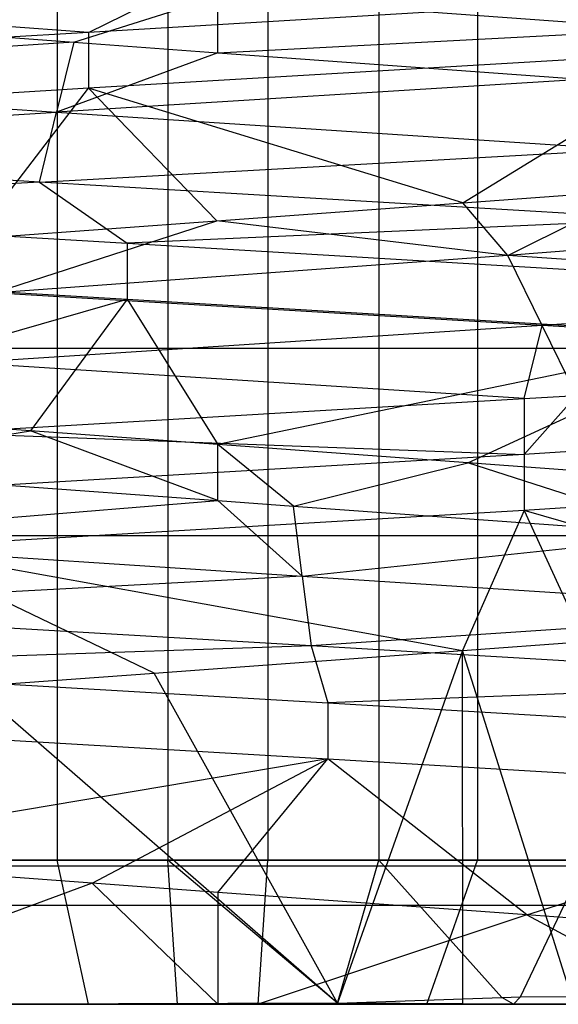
# Model space of a CAD drawing. Extents: x -23.4 to 23.6, y 0.3 to 4.
# Tile 119 of 189: x 17.1818 to 17.215, y 2.5211 to 2.5817. Entities that reach past the tile are written whole.
import ezdxf

# ---------------------------------------------------------------- set-up
doc = ezdxf.new("R2010")
doc.units = 0
doc.header["$MEASUREMENT"] = 0
doc.layers.get('0').update_dxf_attribs({"color": 13, "linetype": 'CONTINUOUS'})

# ---------------------------------------------------------------- blocks, each defined once
blk = doc.blocks.new('FOURTY_V_PM_STL')
at = {"color": 0}
for p, q in [((17.184144, 2.796708, -0.235595), (17.184144, 2.529983, -0.235595)), ((17.184144, 2.796708, -0.235595), (17.184144, 2.529983, -0.235595)), ((17.190965, 2.796708, -0.078801), (17.190965, 2.529983, -0.078801)), ((17.190965, 2.796708, -0.078801), (17.190965, 2.529983, -0.078801)), ((17.197137, 2.796708, -0.23616), (17.197137, 2.529983, -0.23616)), ((17.197137, 2.796708, -0.23616), (17.197137, 2.529983, -0.23616)), ((17.203958, 2.796708, -0.079366), (17.203958, 2.529983, -0.079366)), ((17.203958, 2.796708, -0.079366), (17.203958, 2.529983, -0.079366)), ((17.210045, 2.796708, -0.234579), (17.210045, 2.529983, -0.234579)), ((17.210045, 2.796708, -0.234579), (17.210045, 2.529983, -0.234579)), ((17.186093, 2.580934, -0.079979), (17.194052, 2.584848, -0.079571)), ((17.186093, 2.580934, -0.079979), (17.194052, 2.584848, -0.079571)), ((17.224324, 2.583188, -0.085694), (17.186093, 2.580934, -0.079979)), ((17.224324, 2.583188, -0.085694), (17.186093, 2.580934, -0.079979)), ((17.186093, 2.580934, -0.079979), (17.159938, 2.582837, -0.087437)), ((17.186093, 2.580934, -0.079979), (17.159938, 2.582837, -0.087437)), ((17.185172, 2.580328, -0.219843), (17.194052, 2.583126, -0.220472)), ((17.185172, 2.580328, -0.219843), (17.194052, 2.583126, -0.220472)), ((17.194052, 2.579681, -0.220472), (17.194052, 2.583126, -0.220472)), ((17.194052, 2.579681, -0.220472), (17.194052, 2.583126, -0.220472)), ((17.221633, 2.581115, -0.214113), (17.194052, 2.583126, -0.220472)), ((17.221633, 2.581115, -0.214113), (17.194052, 2.583126, -0.220472)), ((17.16478, 2.581815, -0.213259), (17.185172, 2.580328, -0.219843)), ((17.16478, 2.581815, -0.213259), (17.185172, 2.580328, -0.219843)), ((17.186093, 2.580934, -0.079979), (17.150532, 2.578827, -0.09286)), ((17.186093, 2.580934, -0.079979), (17.150532, 2.578827, -0.09286)), ((17.186093, 2.580934, -0.079979), (17.186093, 2.577489, -0.079979)), ((17.186093, 2.580934, -0.079979), (17.186093, 2.577489, -0.079979)), ((17.194052, 2.579681, -0.220472), (17.221633, 2.581115, -0.214113)), ((17.194052, 2.579681, -0.220472), (17.221633, 2.581115, -0.214113)), ((17.185172, 2.580328, -0.219843), (17.1523, 2.578125, -0.214227)), ((17.185172, 2.580328, -0.219843), (17.1523, 2.578125, -0.214227)), ((17.185172, 2.580328, -0.219843), (17.184119, 2.576022, -0.227227)), ((17.185172, 2.580328, -0.219843), (17.184119, 2.576022, -0.227227)), ((17.185172, 2.580328, -0.219843), (17.194052, 2.579681, -0.220472)), ((17.185172, 2.580328, -0.219843), (17.194052, 2.579681, -0.220472)), ((17.194052, 2.579681, -0.220472), (17.184119, 2.576022, -0.227227)), ((17.194052, 2.579681, -0.220472), (17.184119, 2.576022, -0.227227)), ((17.224324, 2.579743, -0.085694), (17.186093, 2.577489, -0.079979)), ((17.224324, 2.579743, -0.085694), (17.186093, 2.577489, -0.079979)), ((17.194052, 2.579681, -0.220472), (17.216563, 2.578039, -0.216312)), ((17.194052, 2.579681, -0.220472), (17.216563, 2.578039, -0.216312)), ((17.209127, 2.570445, -0.096319), (17.224324, 2.579743, -0.085694)), ((17.209127, 2.570445, -0.096319), (17.224324, 2.579743, -0.085694)), ((17.1523, 2.578125, -0.214227), (17.184119, 2.576022, -0.227227)), ((17.1523, 2.578125, -0.214227), (17.184119, 2.576022, -0.227227)), ((17.216563, 2.578039, -0.216312), (17.184119, 2.576022, -0.227227)), ((17.216563, 2.578039, -0.216312), (17.184119, 2.576022, -0.227227)), ((17.186093, 2.577489, -0.079979), (17.150532, 2.575382, -0.09286)), ((17.186093, 2.577489, -0.079979), (17.150532, 2.575382, -0.09286)), ((17.178979, 2.568247, -0.096318), (17.186093, 2.577489, -0.079979)), ((17.178979, 2.568247, -0.096318), (17.186093, 2.577489, -0.079979)), ((17.209127, 2.570445, -0.096319), (17.186093, 2.577489, -0.079979)), ((17.193983, 2.569341, -0.094488), (17.186093, 2.577489, -0.079979)), ((17.209127, 2.570445, -0.096319), (17.186093, 2.577489, -0.079979)), ((17.193983, 2.569341, -0.094488), (17.186093, 2.577489, -0.079979)), ((17.14788, 2.573819, -0.220234), (17.184119, 2.576022, -0.227227)), ((17.14788, 2.573819, -0.220234), (17.184119, 2.576022, -0.227227)), ((17.183068, 2.571716, -0.234611), (17.184119, 2.576022, -0.227227)), ((17.183068, 2.571716, -0.234611), (17.184119, 2.576022, -0.227227)), ((17.184119, 2.576022, -0.227227), (17.219229, 2.573733, -0.223278)), ((17.184119, 2.576022, -0.227227), (17.219229, 2.573733, -0.223278)), ((17.183068, 2.571716, -0.234611), (17.14788, 2.573819, -0.220234)), ((17.183068, 2.571716, -0.234611), (17.14788, 2.573819, -0.220234)), ((17.183068, 2.571716, -0.234611), (17.219229, 2.573733, -0.223278)), ((17.183068, 2.571716, -0.234611), (17.219229, 2.573733, -0.223278)), ((17.183068, 2.571716, -0.234611), (17.15243, 2.570081, -0.223339)), ((17.183068, 2.571716, -0.234611), (17.15243, 2.570081, -0.223339)), ((17.221894, 2.569427, -0.230244), (17.183068, 2.571716, -0.234611)), ((17.183068, 2.571716, -0.234611), (17.188474, 2.567952, -0.235189)), ((17.183068, 2.571716, -0.234611), (17.188474, 2.567952, -0.235189)), ((17.221894, 2.569427, -0.230244), (17.183068, 2.571716, -0.234611)), ((17.209127, 2.570445, -0.096319), (17.220035, 2.571241, -0.100097)), ((17.209127, 2.570445, -0.096319), (17.220035, 2.571241, -0.100097)), ((17.211914, 2.567204, -0.097074), (17.220035, 2.571241, -0.100097)), ((17.211914, 2.567204, -0.097074), (17.220035, 2.571241, -0.100097)), ((17.193983, 2.569341, -0.094488), (17.209127, 2.570445, -0.096319)), ((17.193983, 2.569341, -0.094488), (17.209127, 2.570445, -0.096319)), ((17.211914, 2.567204, -0.097074), (17.209127, 2.570445, -0.096319)), ((17.211914, 2.567204, -0.097074), (17.209127, 2.570445, -0.096319)), ((17.15243, 2.570081, -0.223339), (17.188474, 2.567952, -0.235189)), ((17.15243, 2.570081, -0.223339), (17.188474, 2.567952, -0.235189)), ((17.178979, 2.568247, -0.096318), (17.193983, 2.569341, -0.094488)), ((17.178979, 2.568247, -0.096318), (17.193983, 2.569341, -0.094488)), ((17.180253, 2.564895, -0.096018), (17.193983, 2.569341, -0.094488)), ((17.180253, 2.564895, -0.096018), (17.193983, 2.569341, -0.094488)), ((17.221894, 2.569427, -0.230244), (17.188474, 2.567952, -0.235189)), ((17.221894, 2.569427, -0.230244), (17.188474, 2.567952, -0.235189)), ((17.211914, 2.567204, -0.097074), (17.193983, 2.569341, -0.094488)), ((17.211914, 2.567204, -0.097074), (17.193983, 2.569341, -0.094488)), ((17.235822, 2.56904, -0.11033), (17.211914, 2.567204, -0.097074)), ((17.235822, 2.56904, -0.11033), (17.211914, 2.567204, -0.097074)), ((17.188474, 2.567952, -0.235189), (17.226426, 2.565715, -0.228344)), ((17.188474, 2.567952, -0.235189), (17.226426, 2.565715, -0.228344)), ((17.188474, 2.567952, -0.235189), (17.188474, 2.564507, -0.235189)), ((17.188474, 2.567952, -0.235189), (17.188474, 2.564507, -0.235189)), ((17.211914, 2.567204, -0.097074), (17.180253, 2.564895, -0.096018)), ((17.211914, 2.567204, -0.097074), (17.180253, 2.564895, -0.096018)), ((17.243488, 2.564966, -0.107288), (17.211914, 2.567204, -0.097074)), ((17.243488, 2.564966, -0.107288), (17.211914, 2.567204, -0.097074)), ((17.214029, 2.562898, -0.089922), (17.211914, 2.567204, -0.097074)), ((17.214029, 2.562898, -0.089922), (17.211914, 2.567204, -0.097074)), ((17.15243, 2.566636, -0.223339), (17.188474, 2.564507, -0.235189)), ((17.15243, 2.566636, -0.223339), (17.188474, 2.564507, -0.235189)), ((17.243488, 2.564966, -0.107288), (17.214029, 2.562898, -0.089922)), ((17.243488, 2.564966, -0.107288), (17.214029, 2.562898, -0.089922)), ((17.16478, 2.557701, -0.213259), (17.188474, 2.564507, -0.235189)), ((17.16478, 2.557701, -0.213259), (17.188474, 2.564507, -0.235189)), ((17.214029, 2.562898, -0.089922), (17.180253, 2.564895, -0.096018)), ((17.214029, 2.562898, -0.089922), (17.180253, 2.564895, -0.096018)), ((17.188474, 2.564507, -0.235189), (17.182514, 2.556408, -0.219407)), ((17.188474, 2.564507, -0.235189), (17.182514, 2.556408, -0.219407)), ((17.188474, 2.564507, -0.235189), (17.226426, 2.56227, -0.228344)), ((17.188474, 2.564507, -0.235189), (17.226426, 2.56227, -0.228344)), ((17.188474, 2.564507, -0.235189), (17.194052, 2.555567, -0.220472)), ((17.188474, 2.564507, -0.235189), (17.194052, 2.555567, -0.220472)), ((17.214029, 2.562898, -0.089922), (17.178619, 2.560589, -0.088741)), ((17.214029, 2.562898, -0.089922), (17.178619, 2.560589, -0.088741)), ((17.212912, 2.558401, -0.081889), (17.214029, 2.562898, -0.089922)), ((17.212912, 2.558401, -0.081889), (17.214029, 2.562898, -0.089922)), ((17.248721, 2.56066, -0.101974), (17.214029, 2.562898, -0.089922)), ((17.216143, 2.558592, -0.082769), (17.214029, 2.562898, -0.089922)), ((17.248721, 2.56066, -0.101974), (17.214029, 2.562898, -0.089922)), ((17.216143, 2.558592, -0.082769), (17.214029, 2.562898, -0.089922)), ((17.226426, 2.56227, -0.228344), (17.194052, 2.555567, -0.220472)), ((17.226426, 2.56227, -0.228344), (17.194052, 2.555567, -0.220472)), ((17.209441, 2.554444, -0.218563), (17.226426, 2.56227, -0.228344)), ((17.209441, 2.554444, -0.218563), (17.226426, 2.56227, -0.228344)), ((23.138932, 2.561477, -0.766727), (-23.16028, 2.561477, -0.766727)), ((23.138932, 2.561477, -0.766727), (-23.16028, 2.561477, -0.766727)), ((17.212912, 2.558401, -0.081889), (17.178619, 2.560589, -0.088741)), ((17.212912, 2.558401, -0.081889), (17.178619, 2.560589, -0.088741)), ((17.176985, 2.556283, -0.081464), (17.212912, 2.558401, -0.081889)), ((17.176985, 2.556283, -0.081464), (17.212912, 2.558401, -0.081889)), ((17.212912, 2.554956, -0.081889), (17.216143, 2.558592, -0.082769)), ((17.212912, 2.558401, -0.081889), (17.216143, 2.558592, -0.082769)), ((17.212912, 2.558401, -0.081889), (17.212912, 2.554956, -0.081889)), ((17.182514, 2.556408, -0.219407), (17.16478, 2.557701, -0.213259)), ((17.182514, 2.556408, -0.219407), (17.16478, 2.557701, -0.213259)), ((17.246047, 2.557008, -0.099461), (17.212912, 2.554956, -0.081889)), ((17.246047, 2.557008, -0.099461), (17.212912, 2.554956, -0.081889)), ((17.167758, 2.554039, -0.214723), (17.182514, 2.556408, -0.219407)), ((17.167758, 2.554039, -0.214723), (17.182514, 2.556408, -0.219407)), ((17.176985, 2.556283, -0.081464), (17.212912, 2.554956, -0.081889)), ((17.176985, 2.556283, -0.081464), (17.212912, 2.554956, -0.081889)), ((17.194052, 2.552122, -0.220472), (17.182514, 2.556408, -0.219407)), ((17.194052, 2.552122, -0.220472), (17.182514, 2.556408, -0.219407)), ((17.194052, 2.555567, -0.220472), (17.182514, 2.556408, -0.219407)), ((17.194052, 2.555567, -0.220472), (17.182514, 2.556408, -0.219407)), ((17.194052, 2.552122, -0.220472), (17.194052, 2.555567, -0.220472)), ((17.1987, 2.551783, -0.220301), (17.194052, 2.555567, -0.220472)), ((17.209441, 2.554444, -0.218563), (17.194052, 2.555567, -0.220472)), ((17.209441, 2.554444, -0.218563), (17.194052, 2.555567, -0.220472)), ((17.212912, 2.554956, -0.081889), (17.174048, 2.552665, -0.082183)), ((17.212912, 2.554956, -0.081889), (17.174048, 2.552665, -0.082183)), ((17.212912, 2.554956, -0.081889), (17.212912, 2.551511, -0.081889)), ((17.212912, 2.554956, -0.081889), (17.212912, 2.551511, -0.081889)), ((17.1987, 2.551783, -0.220301), (17.209441, 2.554444, -0.218563)), ((17.1987, 2.551783, -0.220301), (17.209441, 2.554444, -0.218563)), ((17.223322, 2.549988, -0.213259), (17.209441, 2.554444, -0.218563)), ((17.223322, 2.549988, -0.213259), (17.209441, 2.554444, -0.218563)), ((17.223322, 2.553432, -0.213259), (17.209441, 2.554444, -0.218563)), ((17.223322, 2.553432, -0.213259), (17.209441, 2.554444, -0.218563)), ((17.167758, 2.554039, -0.214723), (17.194052, 2.552122, -0.220472)), ((17.167758, 2.554039, -0.214723), (17.194052, 2.552122, -0.220472)), ((17.246047, 2.553563, -0.099461), (17.212912, 2.551511, -0.081889)), ((17.246047, 2.553563, -0.099461), (17.212912, 2.551511, -0.081889)), ((17.164647, 2.549733, -0.221501), (17.194052, 2.552122, -0.220472)), ((17.164647, 2.549733, -0.221501), (17.194052, 2.552122, -0.220472)), ((17.199252, 2.547476, -0.227739), (17.194052, 2.552122, -0.220472)), ((17.199252, 2.547476, -0.227739), (17.194052, 2.552122, -0.220472)), ((17.194052, 2.552122, -0.220472), (17.1987, 2.551783, -0.220301)), ((17.1987, 2.551783, -0.220301), (17.223322, 2.549988, -0.213259)), ((17.199252, 2.547476, -0.227739), (17.1987, 2.551783, -0.220301)), ((17.199252, 2.547476, -0.227739), (17.1987, 2.551783, -0.220301)), ((17.1987, 2.551783, -0.220301), (17.223322, 2.549988, -0.213259)), ((17.212912, 2.551511, -0.081889), (17.174048, 2.54922, -0.082183)), ((17.212912, 2.551511, -0.081889), (17.174048, 2.54922, -0.082183)), ((17.212912, 2.551511, -0.081889), (17.209121, 2.542886, -0.096317)), ((17.212912, 2.551511, -0.081889), (17.209121, 2.542886, -0.096317)), ((17.235822, 2.544926, -0.11033), (17.212912, 2.551511, -0.081889)), ((17.212912, 2.551511, -0.081889), (17.216615, 2.543432, -0.098668)), ((17.212912, 2.551511, -0.081889), (17.216615, 2.543432, -0.098668)), ((17.235822, 2.544926, -0.11033), (17.212912, 2.551511, -0.081889)), ((23.138932, 2.549946, -0.028828), (-23.16028, 2.549946, -0.028828)), ((23.138932, 2.549946, -0.028828), (-23.16028, 2.549946, -0.028828)), ((17.199252, 2.547476, -0.227739), (17.223322, 2.549988, -0.213259)), ((17.199252, 2.547476, -0.227739), (17.223322, 2.549988, -0.213259)), ((17.164647, 2.549733, -0.221501), (17.199252, 2.547476, -0.227739)), ((17.164647, 2.549733, -0.221501), (17.199252, 2.547476, -0.227739)), ((17.190131, 2.541501, -0.09461), (17.174048, 2.54922, -0.082183)), ((17.174048, 2.54922, -0.082183), (17.209121, 2.542886, -0.096317)), ((17.174048, 2.54922, -0.082183), (17.209121, 2.542886, -0.096317)), ((17.190131, 2.541501, -0.09461), (17.174048, 2.54922, -0.082183)), ((17.199252, 2.547476, -0.227739), (17.161532, 2.545427, -0.228278)), ((17.199252, 2.547476, -0.227739), (17.161532, 2.545427, -0.228278)), ((17.199252, 2.547476, -0.227739), (17.232059, 2.545333, -0.216798)), ((17.199252, 2.547476, -0.227739), (17.232059, 2.545333, -0.216798)), ((17.199252, 2.547476, -0.227739), (17.199802, 2.54317, -0.235177)), ((17.199252, 2.547476, -0.227739), (17.199802, 2.54317, -0.235177)), ((17.199802, 2.54317, -0.235177), (17.161532, 2.545427, -0.228278)), ((17.199802, 2.54317, -0.235177), (17.161532, 2.545427, -0.228278)), ((17.232059, 2.545333, -0.216798), (17.199802, 2.54317, -0.235177)), ((17.232059, 2.545333, -0.216798), (17.199802, 2.54317, -0.235177)), ((17.199802, 2.54317, -0.235177), (17.162723, 2.541912, -0.228813)), ((17.199802, 2.54317, -0.235177), (17.162723, 2.541912, -0.228813)), ((17.236084, 2.541027, -0.223078), (17.199802, 2.54317, -0.235177)), ((17.199802, 2.54317, -0.235177), (17.20082, 2.539666, -0.235095)), ((17.199802, 2.54317, -0.235177), (17.20082, 2.539666, -0.235095)), ((17.236084, 2.541027, -0.223078), (17.199802, 2.54317, -0.235177)), ((17.209121, 2.542886, -0.096317), (17.216615, 2.543432, -0.098668)), ((17.209121, 2.542886, -0.096317), (17.216615, 2.543432, -0.098668)), ((17.190131, 2.541501, -0.09461), (17.209121, 2.542886, -0.096317)), ((17.190131, 2.541501, -0.09461), (17.209121, 2.542886, -0.096317)), ((17.209121, 2.542886, -0.096317), (17.201424, 2.52118, -0.094915)), ((17.209121, 2.542886, -0.096317), (17.201424, 2.52118, -0.094915)), ((17.215971, 2.521118, -0.098425), (17.209121, 2.542886, -0.096317)), ((17.215971, 2.521118, -0.098425), (17.209121, 2.542886, -0.096317)), ((17.209128, 2.52114, -0.096313), (17.209121, 2.542886, -0.096317)), ((17.209128, 2.52114, -0.096313), (17.209121, 2.542886, -0.096317)), ((17.162723, 2.541912, -0.228813), (17.20082, 2.539666, -0.235095)), ((17.162723, 2.541912, -0.228813), (17.20082, 2.539666, -0.235095)), ((17.17898, 2.540688, -0.096318), (17.190131, 2.541501, -0.09461)), ((17.17898, 2.540688, -0.096318), (17.190131, 2.541501, -0.09461)), ((17.201424, 2.52118, -0.094915), (17.190131, 2.541501, -0.09461)), ((17.201424, 2.52118, -0.094915), (17.190131, 2.541501, -0.09461)), ((17.236084, 2.541027, -0.223078), (17.20082, 2.539666, -0.235095)), ((17.236084, 2.541027, -0.223078), (17.20082, 2.539666, -0.235095)), ((17.201424, 2.52118, -0.094915), (17.17898, 2.540688, -0.096318)), ((17.201424, 2.52118, -0.094915), (17.17898, 2.540688, -0.096318)), ((17.20082, 2.539666, -0.235095), (17.236625, 2.537548, -0.222728)), ((17.20082, 2.539666, -0.235095), (17.236625, 2.537548, -0.222728)), ((17.20082, 2.539666, -0.235095), (17.20082, 2.536221, -0.235095)), ((17.20082, 2.539666, -0.235095), (17.20082, 2.536221, -0.235095)), ((17.162723, 2.538467, -0.228813), (17.20082, 2.536221, -0.235095)), ((17.162723, 2.538467, -0.228813), (17.20082, 2.536221, -0.235095)), ((17.20082, 2.536221, -0.235095), (17.164774, 2.530142, -0.213256)), ((17.20082, 2.536221, -0.235095), (17.164774, 2.530142, -0.213256)), ((17.186301, 2.528573, -0.219994), (17.20082, 2.536221, -0.235095)), ((17.186301, 2.528573, -0.219994), (17.20082, 2.536221, -0.235095)), ((17.194049, 2.528008, -0.220472), (17.20082, 2.536221, -0.235095)), ((17.194049, 2.528008, -0.220472), (17.20082, 2.536221, -0.235095)), ((17.20082, 2.536221, -0.235095), (17.236625, 2.534103, -0.222728)), ((17.213079, 2.52662, -0.21753), (17.20082, 2.536221, -0.235095)), ((17.213079, 2.52662, -0.21753), (17.20082, 2.536221, -0.235095)), ((17.20082, 2.536221, -0.235095), (17.236625, 2.534103, -0.222728)), ((17.213079, 2.52662, -0.21753), (17.236625, 2.534103, -0.222728)), ((17.213079, 2.52662, -0.21753), (17.236625, 2.534103, -0.222728)), ((17.186301, 2.528573, -0.219994), (17.164774, 2.530142, -0.213256)), ((17.186301, 2.528573, -0.219994), (17.164774, 2.530142, -0.213256)), ((17.171423, 2.529983, -0.232899), (17.184144, 2.529983, -0.235595)), ((17.171423, 2.529983, -0.232899), (17.184144, 2.529983, -0.235595)), ((17.190965, 2.529983, -0.078801), (17.178056, 2.529983, -0.080382)), ((17.190965, 2.529983, -0.078801), (17.178056, 2.529983, -0.080382)), ((17.186076, 2.521118, -0.220362), (17.184144, 2.529983, -0.235595)), ((17.184144, 2.529983, -0.235595), (17.197137, 2.529983, -0.23616)), ((17.186076, 2.521118, -0.220362), (17.184144, 2.529983, -0.235595)), ((17.184144, 2.529983, -0.235595), (17.197137, 2.529983, -0.23616)), ((17.191567, 2.521118, -0.094143), (17.190965, 2.529983, -0.078801)), ((17.191567, 2.521118, -0.094143), (17.190965, 2.529983, -0.078801)), ((17.201424, 2.52118, -0.094915), (17.190965, 2.529983, -0.078801)), ((17.201424, 2.52118, -0.094915), (17.190965, 2.529983, -0.078801)), ((17.203958, 2.529983, -0.079366), (17.190965, 2.529983, -0.078801)), ((17.203958, 2.529983, -0.079366), (17.190965, 2.529983, -0.078801)), ((17.196535, 2.521118, -0.220817), (17.197137, 2.529983, -0.23616)), ((17.196535, 2.521118, -0.220817), (17.197137, 2.529983, -0.23616)), ((17.197137, 2.529983, -0.23616), (17.210045, 2.529983, -0.234579)), ((17.197137, 2.529983, -0.23616), (17.210045, 2.529983, -0.234579)), ((17.201424, 2.52118, -0.094915), (17.203958, 2.529983, -0.079366)), ((17.201424, 2.52118, -0.094915), (17.203958, 2.529983, -0.079366)), ((17.21153, 2.521547, -0.095044), (17.203958, 2.529983, -0.079366)), ((17.216679, 2.529983, -0.082062), (17.203958, 2.529983, -0.079366)), ((17.21153, 2.521547, -0.095044), (17.203958, 2.529983, -0.079366)), ((17.216679, 2.529983, -0.082062), (17.203958, 2.529983, -0.079366)), ((17.206927, 2.521118, -0.219545), (17.210045, 2.529983, -0.234579)), ((17.206927, 2.521118, -0.219545), (17.210045, 2.529983, -0.234579)), ((17.210045, 2.529983, -0.234579), (17.222517, 2.529983, -0.230895)), ((17.210045, 2.529983, -0.234579), (17.222517, 2.529983, -0.230895)), ((17.212697, 2.521587, -0.095095), (17.216679, 2.529983, -0.082062)), ((17.212697, 2.521587, -0.095095), (17.216679, 2.529983, -0.082062)), ((-23.16028, 2.529635, -0.716985), (23.138932, 2.529635, -0.716985)), ((-23.16028, 2.529635, -0.716985), (23.138932, 2.529635, -0.716985)), ((17.186301, 2.528573, -0.219994), (17.166091, 2.521118, -0.214366)), ((17.186301, 2.528573, -0.219994), (17.166091, 2.521118, -0.214366)), ((17.194052, 2.521118, -0.220472), (17.186301, 2.528573, -0.219994)), ((17.194049, 2.528008, -0.220472), (17.186301, 2.528573, -0.219994)), ((17.194052, 2.521118, -0.220472), (17.186301, 2.528573, -0.219994)), ((17.194049, 2.528008, -0.220472), (17.186301, 2.528573, -0.219994)), ((17.213079, 2.52662, -0.21753), (17.194049, 2.528008, -0.220472)), ((17.194049, 2.528008, -0.220472), (17.194052, 2.521118, -0.220472)), ((17.194049, 2.528008, -0.220472), (17.194052, 2.521118, -0.220472)), ((17.213079, 2.52662, -0.21753), (17.194049, 2.528008, -0.220472)), ((23.138932, 2.527201, -0.064359), (13.879091, 2.527201, -0.064359)), ((23.138932, 2.527201, -0.064359), (13.879091, 2.527201, -0.064359)), ((17.212267, 2.521118, -0.096768), (23.138932, 2.527201, -0.064359)), ((17.212267, 2.521118, -0.096768), (23.138932, 2.527201, -0.064359)), ((17.212697, 2.521587, -0.095095), (23.138932, 2.527201, -0.064359)), ((17.212697, 2.521587, -0.095095), (23.138932, 2.527201, -0.064359)), ((17.213079, 2.52662, -0.21753), (17.196535, 2.521118, -0.220817)), ((17.213079, 2.52662, -0.21753), (17.196535, 2.521118, -0.220817)), ((17.223322, 2.525873, -0.213258), (17.213079, 2.52662, -0.21753)), ((17.213079, 2.52662, -0.21753), (17.223325, 2.521118, -0.213257)), ((17.213079, 2.52662, -0.21753), (17.223325, 2.521118, -0.213257)), ((17.223322, 2.525873, -0.213258), (17.213079, 2.52662, -0.21753)), ((17.201424, 2.52118, -0.094915), (17.21153, 2.521547, -0.095044)), ((17.201424, 2.52118, -0.094915), (17.21153, 2.521547, -0.095044)), ((17.21153, 2.521547, -0.095044), (17.212697, 2.521587, -0.095095)), ((17.21153, 2.521547, -0.095044), (17.212697, 2.521587, -0.095095)), ((17.212267, 2.521118, -0.096768), (17.21153, 2.521547, -0.095044)), ((17.212267, 2.521118, -0.096768), (17.21153, 2.521547, -0.095044)), ((17.212267, 2.521118, -0.096768), (17.212697, 2.521587, -0.095095)), ((17.212267, 2.521118, -0.096768), (17.212697, 2.521587, -0.095095)), ((23.138932, 2.521118, -0.669291), (-23.16028, 2.521118, -0.669291)), ((23.138932, 2.521118, -0.669291), (-23.16028, 2.521118, -0.669291)), ((17.166091, 2.521118, -0.214366), (17.194052, 2.521118, -0.220472)), ((17.166091, 2.521118, -0.214366), (17.194052, 2.521118, -0.220472)), ((17.175835, 2.521118, -0.218192), (17.186076, 2.521118, -0.220362)), ((17.175835, 2.521118, -0.218192), (17.186076, 2.521118, -0.220362)), ((17.201424, 2.52118, -0.094915), (17.181175, 2.521118, -0.095416)), ((17.201424, 2.52118, -0.094915), (17.181175, 2.521118, -0.095416)), ((17.191567, 2.521118, -0.094143), (17.181175, 2.521118, -0.095416)), ((17.191567, 2.521118, -0.094143), (17.181175, 2.521118, -0.095416)), ((17.186076, 2.521118, -0.220362), (17.194052, 2.521118, -0.220472)), ((17.186076, 2.521118, -0.220362), (17.194052, 2.521118, -0.220472)), ((17.201424, 2.52118, -0.094915), (17.191567, 2.521118, -0.094143)), ((17.201424, 2.52118, -0.094915), (17.191567, 2.521118, -0.094143)), ((17.191567, 2.521118, -0.094143), (17.19405, 2.521118, -0.15748)), ((17.191567, 2.521118, -0.094143), (17.19405, 2.521118, -0.15748)), ((17.19405, 2.521118, -0.15748), (17.201424, 2.52118, -0.094915)), ((17.19405, 2.521118, -0.15748), (17.201424, 2.52118, -0.094915)), ((17.212267, 2.521118, -0.096768), (17.19405, 2.521118, -0.15748)), ((17.212267, 2.521118, -0.096768), (17.19405, 2.521118, -0.15748)), ((17.194052, 2.521118, -0.220472), (17.196535, 2.521118, -0.220817)), ((17.194052, 2.521118, -0.220472), (17.196535, 2.521118, -0.220817)), ((17.194052, 2.521118, -0.220472), (17.196535, 2.521118, -0.220817)), ((17.194052, 2.521118, -0.220472), (17.196535, 2.521118, -0.220817)), ((17.196535, 2.521118, -0.220817), (17.223325, 2.521118, -0.213257)), ((17.196535, 2.521118, -0.220817), (17.223325, 2.521118, -0.213257)), ((17.196535, 2.521118, -0.220817), (17.206927, 2.521118, -0.219545)), ((17.196535, 2.521118, -0.220817), (17.206927, 2.521118, -0.219545)), ((17.209128, 2.52114, -0.096313), (17.201424, 2.52118, -0.094915)), ((17.209128, 2.52114, -0.096313), (17.201424, 2.52118, -0.094915)), ((17.209128, 2.52114, -0.096313), (17.201424, 2.52118, -0.094915)), ((17.209128, 2.52114, -0.096313), (17.201424, 2.52118, -0.094915)), ((17.206927, 2.521118, -0.219545), (17.216966, 2.521118, -0.216579)), ((17.206927, 2.521118, -0.219545), (17.216966, 2.521118, -0.216579)), ((17.212267, 2.521118, -0.096768), (17.209128, 2.52114, -0.096313)), ((17.212267, 2.521118, -0.096768), (17.209128, 2.52114, -0.096313)), ((17.212267, 2.521118, -0.096768), (17.209128, 2.52114, -0.096313)), ((17.212267, 2.521118, -0.096768), (17.209128, 2.52114, -0.096313)), ((17.215971, 2.521118, -0.098425), (17.212267, 2.521118, -0.096768)), ((17.212267, 2.521118, -0.096768), (23.138932, 2.521118, -0.098425)), ((17.212267, 2.521118, -0.096768), (23.138932, 2.521118, -0.098425)), ((17.215971, 2.521118, -0.098425), (17.212267, 2.521118, -0.096768)), ((17.215971, 2.521118, -0.098425), (17.212267, 2.521118, -0.096768)), ((17.215971, 2.521118, -0.098425), (17.212267, 2.521118, -0.096768))]:
    blk.add_line(p, q, dxfattribs=at)

msp = doc.modelspace()

# ---------------------------------------------------------------- block references
at = {"color": 0}
msp.add_blockref('FOURTY_V_PM_STL', (0, 0), dxfattribs=at)

doc.saveas('drawing.dxf')
